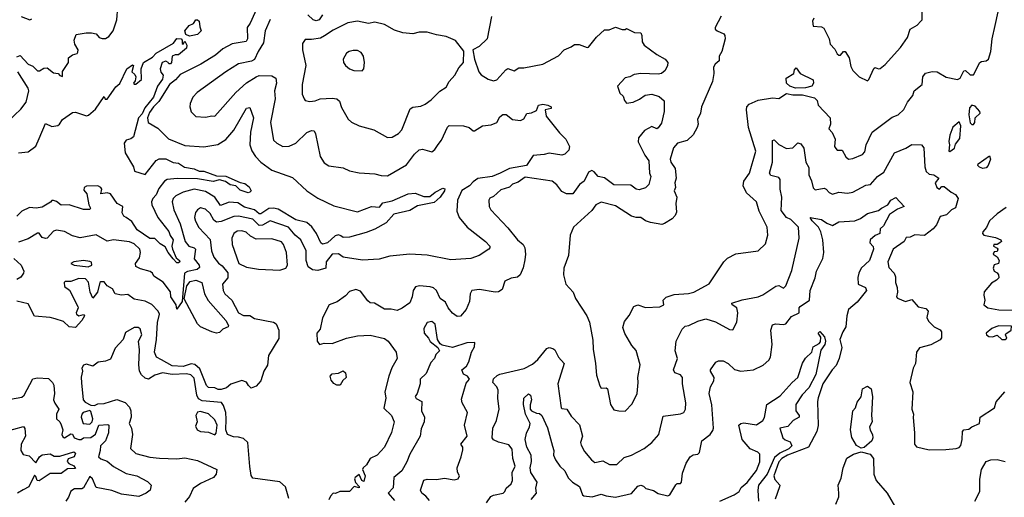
# Model space of a CAD drawing. Extents: x 1995161 to 2088924, y 769148 to 906007.
# Tile 85 of 256: x 2019712 to 2025930, y 814719 to 817735. Entities that reach past the tile are written whole.
import ezdxf

# ---------------------------------------------------------------- set-up
doc = ezdxf.new("R2010")
doc.units = 0

msp = doc.modelspace()

# ---------------------------------------------------------------- linework, layer by layer
at = {"layer": '0CON20XD'}
for points in [[(2021235, 817864.4), (2021167.3, 817712.7), (2021149.5, 817685), (2021150, 817615), (2021143.4, 817596.6), (2021055, 817582.7), (2020995, 817551.2), (2020948.1, 817511.9), (2020856.8, 817453.2), (2020725, 817388), (2020695.6, 817354.4), (2020657.8, 817325), (2020591.4, 817218.6), (2020556.8, 817185), (2020531.8, 817148.2), (2020519.1, 817115), (2020522.7, 817085), (2020585, 817050), (2020652.7, 816982.7), (2020755, 816941.4), (2020875, 816932.7), (2020964.1, 816945.9), (2021015, 816977.9), (2021065, 817037.8), (2021145, 817176.4), (2021165, 817181.4), (2021189.3, 817115), (2021169.3, 817025), (2021166.5, 816945), (2021177.9, 816907.9), (2021201.7, 816871.7), (2021234.8, 816834.8), (2021305.2, 816785.2), (2021435, 816738.2), (2021525, 816654.5), (2021595, 816608.2), (2021695, 816560), (2021845, 816521.5), (2021934.3, 816555.7), (2021985, 816552.2), (2022005, 816579.2), (2022065, 816591.4), (2022165, 816634.4), (2022209.5, 816639.5), (2022265, 816617.8), (2022301.9, 816618.1), (2022335.4, 816645), (2022385, 816671.1), (2022397.4, 816667.4), (2022395.3, 816655), (2022368.4, 816615), (2022329.1, 816580.9), (2022225, 816558.6), (2022175, 816531.2), (2022075, 816507.5), (2022027.2, 816452.8), (2021955, 816412.5), (2021899.5, 816390.5), (2021795, 816362.3), (2021755, 816359.3), (2021739.8, 816369.8), (2021725, 816376.8), (2021705, 816369.5), (2021655, 816326.2), (2021625, 816318.5), (2021613.2, 816325), (2021585.6, 816385.6), (2021557, 816427), (2021525.8, 816455), (2021455, 816470.5), (2021345, 816537.8), (2021315.6, 816545.6), (2021285, 816542.1), (2021235, 816508.7), (2021225, 816509.8), (2021195, 816533.5), (2021132.1, 816552.1), (2021089.3, 816579.3), (2021035, 816583.5), (2020981.3, 816561.3), (2020945, 816615.2), (2020885, 816650.9), (2020815, 816664), (2020744.3, 816645), (2020697.9, 816622.1), (2020680.8, 816605), (2020675.3, 816585), (2020684.8, 816535), (2020726.5, 816446.5), (2020756.8, 816335), (2020780.5, 816305), (2020814.8, 816294.8), (2020822.2, 816285), (2020814.2, 816225), (2020846.1, 816185), (2020848.7, 816171.3), (2020832.8, 816157.2), (2020771.2, 816145), (2020753.3, 816135), (2020738, 815955), (2020705, 815907.5), (2020700.4, 815935), (2020667.3, 815985), (2020665, 816016.2), (2020618.1, 816078.1), (2020558.8, 816115), (2020551.2, 816135), (2020536.2, 816145), (2020475, 816161.4), (2020446, 816176), (2020444.6, 816195), (2020469.4, 816230.6), (2020475.9, 816265.9), (2020470, 816285), (2020435, 816320.4), (2020405, 816332.7), (2020305, 816344.6), (2020265, 816336.8), (2020195, 816376.2), (2020095, 816358.5), (2020045, 816370.8), (2019995, 816396.7), (2019945, 816406), (2019925, 816400.7), (2019885, 816356.5), (2019875, 816352.9), (2019855, 816360), (2019844.3, 816375), (2019835, 816386.5), (2019825, 816387.3), (2019765, 816350.8), (2019705, 816329.2)], [(2019695, 817500.5), (2019715, 817508.9), (2019766.2, 817455), (2019795, 817440.6), (2019825, 817412), (2019837.3, 817412.7), (2019865, 817429.4), (2019885, 817430), (2019925, 817399.5), (2019954.3, 817394.3), (2019965, 817382), (2019983, 817377), (2019982.7, 817407.3), (2020020, 817465), (2020021.2, 817495), (2020045, 817512.9), (2020075, 817520.8), (2020080.3, 817529.7), (2020080.6, 817545), (2020060.4, 817580.4), (2020055.6, 817605), (2020069.4, 817640.6), (2020132.8, 817652.8), (2020165, 817652.9), (2020194.2, 817645), (2020215, 817623.1), (2020233.8, 817616.2), (2020255, 817616), (2020275, 817628.9), (2020303.4, 817665), (2020324.7, 817735), (2020332.1, 817815)], [(2023535, 815263.8), (2023580.5, 815309.5), (2023611.4, 815375), (2023618.6, 815445), (2023615.6, 815475), (2023630.9, 815555), (2023605.4, 815645.4), (2023578.3, 815678.3), (2023533, 815753), (2023521.7, 815791.7), (2023531.2, 815828.8), (2023561.9, 815868.1), (2023591.1, 815925), (2023615, 815934.1), (2023665, 815918.6), (2023755, 815921.2), (2023779.2, 815935), (2023776.2, 815965), (2023795, 815982.5), (2023845, 816000), (2023935, 816005.5), (2023968.8, 816015), (2024065, 816067.5), (2024158, 816205), (2024181.3, 816228.7), (2024235, 816256.9), (2024375, 816275.8), (2024421.1, 816318.9), (2024435.7, 816375), (2024433.3, 816425), (2024380.8, 816525), (2024364.4, 816584.4), (2024302.2, 816642.2), (2024280, 816685), (2024284, 816716), (2024320, 816765), (2024361.5, 816905), (2024315.4, 817055), (2024301.3, 817165), (2024304.3, 817185.8), (2024319.3, 817200.7), (2024375, 817227.5), (2024465, 817242.2), (2024505, 817237.1), (2024555, 817270), (2024595, 817260.8), (2024655, 817260.3), (2024732, 817242), (2024748, 817225), (2024754.4, 817195), (2024830.6, 817115), (2024832.9, 817075), (2024822.5, 817045), (2024843.2, 817023.2), (2024861.5, 816981.5), (2024858.5, 816935), (2024865, 816920.8), (2024875, 816912), (2024905, 816912), (2024929.2, 816869.2), (2024945, 816854.4), (2024972.4, 816857.6), (2025035, 816884.4), (2025049.4, 816900.6), (2025057.6, 816945), (2025095, 817024), (2025221.1, 817118.9), (2025260, 817135), (2025295, 817167.5), (2025319.2, 817215), (2025352.7, 817257.3), (2025360.8, 817285), (2025411.8, 817325), (2025414.6, 817375), (2025431.6, 817398.4), (2025475, 817408.5), (2025505, 817406.2), (2025562.3, 817372.3), (2025635, 817356.4), (2025651.9, 817365), (2025675, 817411.2), (2025685, 817413.3), (2025715, 817386.7), (2025735, 817386.7), (2025775, 817464), (2025785, 817471.2), (2025815.8, 817474.2), (2025830, 817485), (2025844.6, 817535), (2025853.4, 817615), (2025871.4, 817698.6), (2025890, 817785)], [(2025065, 817349.2), (2025075, 817358), (2025105, 817426.2), (2025115, 817433.3), (2025135, 817423.8), (2025145, 817426.7), (2025177, 817453), (2025275, 817558.8), (2025318.4, 817621.6), (2025335, 817676.2), (2025378.8, 817701.2), (2025403.3, 817725), (2025410, 817735), (2025410, 817785)], [(2019721.4, 817755), (2019775.5, 817734.5), (2019788.8, 817741.2)], [(2020785, 817631.5), (2020760.8, 817640.8), (2020754.8, 817665.2), (2020781.7, 817698.3), (2020809.2, 817710.8), (2020825, 817733.1), (2020835, 817734), (2020845.4, 817725), (2020848.9, 817688.9), (2020859.2, 817665), (2020835, 817640.8), (2020805, 817634.4), (2020785, 817631.5)], [(2021293, 817737), (2021263.1, 817665), (2021251, 817589), (2021217.5, 817535), (2021195.9, 817484.1), (2021177, 817473), (2021095, 817456.4), (2021015, 817406.8), (2020832.9, 817275), (2020805.7, 817245), (2020789.4, 817205), (2020787.1, 817185), (2020795, 817153.3), (2020824.4, 817124.4), (2020885, 817118.6), (2020925, 817128.6), (2020945, 817125.7), (2021077.3, 817275), (2021145, 817335.4), (2021205, 817374.4), (2021225, 817382.9), (2021305, 817381.2), (2021330.2, 817365), (2021334.2, 817334.2), (2021321.5, 817285), (2021325.3, 817235), (2021296.2, 817086.2), (2021315.7, 816975), (2021336.1, 816956.1), (2021374.6, 816934.6), (2021414.6, 816935.4), (2021455, 816955.6), (2021525, 817022.7), (2021555, 817035.5), (2021572.5, 817032.5), (2021581.2, 817015), (2021610.2, 816870.2), (2021635, 816830.8), (2021665, 816812.9), (2021755, 816800), (2021795, 816781.4), (2021855, 816767.8), (2021955, 816762.7), (2021995, 816750.4), (2022035, 816748.2), (2022155, 816818.1), (2022205, 816885.5), (2022235, 816913.1), (2022255, 816917.1), (2022315, 816900.8), (2022334.2, 816915), (2022355, 816947.8), (2022375.2, 816974.8), (2022413, 817057), (2022425, 817066.9), (2022515, 817065.6), (2022551.1, 817055), (2022575, 817032.2), (2022585, 817033.1), (2022635, 817064.4), (2022689.1, 817070.9), (2022724.2, 817085.8), (2022745, 817121.2), (2022763.5, 817136.5), (2022785, 817137.1), (2022824.6, 817104.6), (2022875, 817098.1), (2022895, 817109.2), (2022915, 817142), (2022943.3, 817146.7), (2022975, 817162.5), (2022987.5, 817195), (2023015, 817202), (2023047.5, 817195), (2023067.5, 817185), (2023067.5, 817175), (2023030, 817165), (2023035.8, 817125), (2023120.2, 817020.2), (2023161.2, 816981.2), (2023184.5, 816935), (2023179.5, 816910.5), (2023155, 816885.8), (2023135, 816880.5), (2023055, 816891.2), (2023025, 816883.1), (2022955, 816878.1), (2022912, 816815), (2022804.9, 816795.1), (2022747.3, 816765), (2022695.5, 816744.5), (2022605, 816732.3), (2022575, 816710.7), (2022553.2, 816685), (2022504.3, 816655.7), (2022476, 816595), (2022471.8, 816525), (2022486.7, 816485), (2022538.1, 816425), (2022653.1, 816335), (2022680, 816305), (2022682, 816295), (2022673.8, 816285), (2022614.3, 816245.7), (2022562.1, 816227.9), (2022435, 816217.8), (2022285, 816247.3), (2022175, 816254.5), (2022048.7, 816241.3), (2021983.2, 816223.2), (2021876.4, 816216.4), (2021755, 816236.1), (2021725, 816256), (2021685, 816255.2)], [(2022035, 816992), (2022065, 816992.9), (2022105, 817015.7), (2022125, 817039.2), (2022177.9, 817172.1), (2022195, 817182.5), (2022245, 817190), (2022272.5, 817202.5), (2022310.2, 817229.8), (2022366.3, 817283.7), (2022405, 817308.6), (2022425.2, 817344.8), (2022460.6, 817385), (2022485, 817432), (2022514, 817465), (2022517.3, 817537.3), (2022465, 817602.9), (2022405, 817629.4), (2022345, 817638.8), (2022285, 817656.5), (2022235.6, 817655.6), (2022195, 817645.3), (2022131.4, 817651.4), (2022078.6, 817668.6), (2022015, 817704), (2021955, 817718.6), (2021915, 817710.8), (2021845, 817726.2), (2021785, 817714.2), (2021692, 817668), (2021637.9, 817632.1), (2021611.7, 817618.3), (2021555, 817609.4), (2021515, 817610), (2021498.8, 817585), (2021498, 817545), (2021519.1, 817445), (2021496.2, 817325), (2021495.8, 817265), (2021508, 817235), (2021515.8, 817225.8), (2021545, 817217.5), (2021578.3, 817221.7), (2021610, 817235), (2021685, 817240.4), (2021715, 817234.4), (2021731.1, 817221.1), (2021745, 817180), (2021787.4, 817107.4), (2021807.9, 817087.9), (2021855.6, 817065.6), (2021949.1, 817039.1), (2022035, 816992)], [(2021625, 817765.3), (2021602.4, 817735), (2021585, 817727.6), (2021564.8, 817735), (2021531.8, 817765)], [(2022690.8, 817755), (2022665, 817613.3), (2022614.1, 817565.9), (2022573.3, 817545), (2022583.8, 817485), (2022612, 817405), (2022626.6, 817386.6), (2022669.8, 817359.8), (2022705, 817349.1), (2022725, 817354.5), (2022781.1, 817418.9), (2022795, 817427.1), (2022835, 817412.7), (2022865, 817431.2), (2022895, 817430.6), (2023015, 817454.3), (2023115, 817506.9), (2023150.8, 817545), (2023195, 817562.8), (2023215, 817578.5), (2023245, 817578.9), (2023295, 817558.6), (2023305, 817561.9), (2023355.4, 817625), (2023405, 817670), (2023435, 817670.8), (2023475, 817687.5), (2023517, 817673), (2023536.4, 817673.6), (2023545, 817680), (2023595, 817653.8), (2023635, 817651.2), (2023641.4, 817635), (2023643.1, 817595), (2023654.7, 817574.7), (2023735, 817514.5), (2023788, 817485), (2023804, 817465), (2023802.5, 817445), (2023787.5, 817415), (2023765, 817395.8), (2023745, 817390), (2023635, 817395.4), (2023592.1, 817387.9), (2023565, 817374), (2023535, 817368.1), (2023487.5, 817315), (2023501.2, 817271.2), (2023522.3, 817252.3), (2023530.6, 817225), (2023545, 817208.6), (2023586, 817214), (2023627, 817233), (2023661.2, 817258.8), (2023705, 817265.6), (2023750.6, 817250.6), (2023782.3, 817222.3), (2023781.9, 817155), (2023765, 817080.8), (2023745, 817051.2), (2023735, 817046.2), (2023705, 817060), (2023656.7, 817035), (2023620.8, 816989.2), (2023616.7, 816963.3), (2023659.1, 816879.1), (2023684.3, 816844.3), (2023689.4, 816765), (2023697.1, 816745), (2023684.2, 816695), (2023665, 816674), (2023625, 816660.6), (2023605, 816665.7), (2023570.5, 816690.5), (2023465, 816691.7), (2023405, 816735.5), (2023364.7, 816744.7), (2023340.9, 816775), (2023325, 816782), (2023305, 816773.1), (2023277.5, 816715), (2023246.4, 816693.6), (2023205, 816635.6), (2023165, 816634.4), (2023135, 816649.6), (2023105, 816692.7), (2023075, 816714.6), (2022905, 816740.6), (2022860.3, 816709.7), (2022825, 816695.8), (2022805, 816678.2), (2022750.2, 816659.8), (2022705, 816619.2), (2022682.1, 816607.9), (2022674, 816595), (2022676, 816555), (2022687.5, 816535), (2022795, 816420), (2022854.8, 816344.8), (2022890.5, 816315), (2022901.3, 816295), (2022905.9, 816255), (2022902.1, 816217.9), (2022890.9, 816169.1), (2022871.9, 816125), (2022855, 816108.2), (2022815, 816103), (2022776, 816085), (2022759.4, 816030.6), (2022735, 816016.7), (2022715, 816013.6), (2022615, 816031.1), (2022566.9, 816025), (2022556.4, 816005), (2022552.8, 815955), (2022532.3, 815905), (2022495, 815863.5), (2022475, 815861.1), (2022445, 815881.5), (2022417.4, 815915), (2022401.4, 815951.4), (2022367.3, 815975), (2022345, 816025.4), (2022325, 816041.3), (2022305, 816047.3), (2022236.2, 816053.8), (2022212, 816048), (2022195.9, 816025), (2022191.3, 815985), (2022175, 815947.1), (2022127.2, 815912.8), (2022095, 815899.3), (2022057.2, 815907.2), (2022015, 815906.4), (2021952, 815945), (2021925, 815947.9), (2021910.4, 815960.4)], [(2024141.9, 817758.1), (2024104, 817685), (2024104, 817675), (2024116.7, 817665), (2024158, 817645), (2024165.7, 817635), (2024166.7, 817615), (2024145.2, 817535), (2024129.1, 817505), (2024128.5, 817475), (2024104.8, 817455), (2024093.2, 817435), (2024095.6, 817395), (2024087, 817345), (2024018.5, 817185), (2024011.1, 817145), (2023992.8, 817105), (2023995.8, 817075), (2023990.8, 817055), (2023965, 817007.5), (2023926.8, 816973.2), (2023866.9, 816955), (2023839.8, 816925), (2023820.7, 816855), (2023824.2, 816835), (2023852, 816795), (2023857.8, 816735), (2023848.6, 816705), (2023854, 816675), (2023844.5, 816655), (2023862.2, 816615), (2023854.8, 816575.3), (2023860.1, 816519.9), (2023851.1, 816498.9), (2023831.5, 816478.5), (2023785, 816448.1), (2023767.2, 816442.8), (2023695, 816454.6), (2023665, 816465.3), (2023635, 816485.9), (2023604.7, 816485.3), (2023575, 816494.8), (2023475, 816559.5), (2023385, 816583.1), (2023351.4, 816565), (2023325, 816529.4), (2023210, 816425), (2023189.2, 816375), (2023178.1, 816245), (2023149.2, 816165), (2023146.2, 816125), (2023160, 816065), (2023207.5, 816015), (2023222, 815975), (2023294.6, 815864.6), (2023310, 815825), (2023332.2, 815712.2), (2023332.5, 815655), (2023349.2, 815565), (2023355, 815490), (2023375, 815422.5), (2023385, 815407.5), (2023415, 815411.2), (2023425, 815403.3), (2023443.8, 815305), (2023465, 815272.5), (2023495, 815264.3), (2023535, 815263.8)], [(2024726.7, 817745), (2024717.5, 817725), (2024722.5, 817695), (2024775, 817689.4), (2024790.7, 817680.7), (2024822.9, 817615), (2024829.5, 817579.5), (2024858.8, 817548.8), (2024875, 817518.8), (2024885, 817510), (2024895, 817511.2), (2024915, 817533.3), (2024925, 817533.3), (2024950.6, 817495), (2024960.3, 817440.3), (2024973.8, 817415), (2025013.3, 817375), (2025065, 817349.2)], [(2019705, 816893.3), (2019765, 816900.9), (2019814.5, 816935.5), (2019835.6, 816985), (2019875, 817080), (2019915, 817060), (2019952.2, 817067.8), (2019964.7, 817075.3), (2019982.1, 817105), (2020045, 817149.2), (2020065, 817150.5), (2020135, 817128), (2020147.3, 817132.7), (2020190.9, 817169.1), (2020245, 817250), (2020252.5, 817232.5), (2020265, 817233.8), (2020319.1, 817310.9), (2020345, 817331.9), (2020388.8, 817425), (2020425, 817450), (2020431.2, 817445), (2020421.1, 817405), (2020439.8, 817389.8), (2020446.5, 817373.5), (2020441.9, 817348.1), (2020430, 817335), (2020435, 817327.5), (2020445, 817327.5), (2020481.7, 817358.3), (2020480, 817425), (2020495, 817464.3), (2020550.8, 817499.2), (2020575, 817523.1), (2020683.3, 817586.7), (2020704.1, 817615.9), (2020731.2, 817615), (2020737.5, 817605), (2020737.5, 817585), (2020745, 817580), (2020755, 817600), (2020768, 817575), (2020765.8, 817554.2), (2020715, 817513.3), (2020695, 817514), (2020676, 817505), (2020671.2, 817465), (2020665, 817456.7), (2020655, 817456.7), (2020650.8, 817465), (2020635, 817473.1), (2020612.1, 817465), (2020600, 817425), (2020604.6, 817404.6), (2020618.1, 817385), (2020615, 817360), (2020581.5, 817315), (2020557, 817245), (2020502.2, 817177.8), (2020485, 817140.3), (2020463.1, 817115), (2020430.7, 816995), (2020415, 816982.2), (2020385, 816973.8), (2020371.1, 816955), (2020377.8, 816895), (2020430, 816805), (2020438, 816778), (2020505, 816757.1), (2020575, 816846.9), (2020593.8, 816856.2), (2020635, 816855.9), (2020682.4, 816832.4), (2020715, 816829.1), (2020753.1, 816803.1), (2020814, 816794), (2020845, 816779.6), (2020875, 816779.6), (2020955, 816748.9), (2021015, 816747.1), (2021105, 816707.9), (2021135, 816701.1), (2021160.7, 816679.3)], [(2021875, 817411.2), (2021886, 817425), (2021888.9, 817465), (2021882.9, 817505), (2021868.2, 817528.2), (2021845, 817540), (2021818.8, 817541.2), (2021792.5, 817535), (2021775, 817523.8), (2021755.8, 817485), (2021757.5, 817465), (2021770, 817445), (2021795, 817424.2), (2021822.5, 817415), (2021875, 817411.2)], [(2019640, 817095), (2019720.5, 817169.5), (2019753.3, 817215), (2019770, 817285), (2019765, 817302), (2019701.1, 817405)], [(2024612.1, 817302.1), (2024574.4, 817314.4), (2024555, 817333.8), (2024551.9, 817365), (2024600, 817395), (2024605, 817417.5), (2024615, 817430), (2024640, 817395), (2024722.9, 817355), (2024724.5, 817335), (2024714.7, 817315.3), (2024675, 817304.6), (2024612.1, 817302.1)], [(2025735, 817072.5), (2025743.1, 817085), (2025745.7, 817114.3), (2025777.5, 817145), (2025775, 817155.6), (2025745, 817189.2), (2025725, 817195.8), (2025710.7, 817179.3), (2025705.7, 817135), (2025714.6, 817084.6), (2025725, 817072.5), (2025735, 817072.5)], [(2025585, 816903.3), (2025615.8, 816924.2), (2025620.7, 816949.3), (2025649.4, 816985), (2025655.4, 817065.4), (2025645, 817090), (2025605, 817056.2), (2025585.8, 817005), (2025578.6, 816965), (2025584, 816945), (2025580, 816905), (2025585, 816903.3)], [(2022660.4, 814685), (2022686.7, 814723.3), (2022705, 814733.2), (2022765, 814745.8), (2022776, 814755), (2022785, 814776.2), (2022815, 814803.8), (2022824.4, 814825), (2022822.7, 814875), (2022840.9, 814915), (2022825.5, 814965), (2022822.5, 815022.5), (2022800.5, 815050.5), (2022735, 815067.5), (2022705, 815081.2), (2022696.2, 815095), (2022699, 815155), (2022722.7, 815205), (2022739.6, 815275), (2022731.2, 815345), (2022734.3, 815395), (2022725.7, 815415.7), (2022700.9, 815445), (2022705, 815468), (2022728.3, 815488.3), (2022745, 815496.9), (2022898.1, 815531.9), (2022950.2, 815559.7), (2022985, 815588.6), (2023040.5, 815659.5), (2023055, 815664.1), (2023078.2, 815658.2), (2023090.5, 815650.5), (2023114.1, 815605), (2023149.6, 815565), (2023111.1, 815435), (2023132.2, 815285), (2023135, 815280), (2023166.3, 815276.3), (2023195, 815231.4), (2023247.6, 815177.6), (2023265.5, 815105), (2023254.4, 815065), (2023257.8, 815047.8), (2023277.8, 815007.8), (2023324, 814955), (2023345, 814940), (2023395, 814949.4), (2023436.4, 814926.4), (2023482.7, 814927.3), (2023528.9, 814971.1), (2023575, 814985.4), (2023655, 815027.8), (2023704.5, 815065.5), (2023747.9, 815115), (2023775, 815231.8), (2023884, 815246), (2023905.5, 815255), (2023916.6, 815275), (2023919.6, 815315), (2023897.5, 815435), (2023898.5, 815475), (2023885, 815492.5), (2023849.4, 815505), (2023841.5, 815525), (2023865.4, 815595), (2023851.8, 815645), (2023857, 815705), (2023895, 815781.8), (2023915, 815800), (2023936.8, 815803.2), (2023995, 815830.6), (2024045, 815845.5), (2024106.2, 815826.2), (2024195, 815779.4), (2024215, 815776), (2024240.5, 815825), (2024247, 815885), (2024241.6, 815915), (2024211.2, 815935), (2024210, 815945), (2024275, 815967.1), (2024375.4, 815984.6), (2024405, 815998), (2024487.5, 816052.5), (2024505, 816055.8), (2024535, 816040), (2024549.2, 816055), (2024587.7, 816152.3), (2024635.3, 816355), (2024629.6, 816425), (2024582.3, 816472.3), (2024555, 816486.8), (2024521.1, 816531.1), (2024524.1, 816615), (2024514.2, 816665), (2024515, 816725.6), (2024505, 816738.7), (2024455, 816751.5), (2024446.5, 816765), (2024467, 816835), (2024465, 816971.4), (2024475.9, 816975.9), (2024506.6, 816946.6), (2024555, 816920.7), (2024595, 816926.2), (2024625, 816958), (2024645, 816952), (2024662.9, 816922.9), (2024675.4, 816835), (2024695, 816802.5), (2024695.7, 816755), (2024712.5, 816717.5), (2024723, 816673), (2024735, 816661.4), (2024791.7, 816671.7), (2024805.3, 816665.3), (2024823.6, 816643.6), (2024845, 816633.8), (2024885, 816646.4), (2024940.2, 816640.2), (2024973.8, 816646.2), (2025055, 816690.5), (2025085, 816694.4), (2025129.5, 816745), (2025168.6, 816771.4), (2025236.7, 816893.3), (2025306.9, 816923.1), (2025345, 816947.5), (2025405.8, 816945.8), (2025422.5, 816925), (2025427.2, 816805), (2025436.7, 816776.7), (2025455, 816759.5), (2025485, 816754.4), (2025516.7, 816735), (2025492.5, 816705), (2025503.5, 816675), (2025520, 816665), (2025535, 816682.5), (2025550.7, 816680.7), (2025593.3, 816645), (2025620.8, 816630.8), (2025639.2, 816605), (2025622.1, 816547.9), (2025595.3, 816534.7), (2025565, 816503.8), (2025525, 816493.1), (2025501.2, 816438.8), (2025479.6, 816415), (2025425, 816373.3), (2025365, 816375.7), (2025335, 816361.2), (2025309.3, 816360.7), (2025298, 816335), (2025228.2, 816285), (2025193.8, 816205), (2025200.9, 816170.9), (2025233.6, 816133.6), (2025242.1, 816112.1), (2025242.7, 816075), (2025253.5, 816045), (2025255.8, 816014.2), (2025250, 815985), (2025255.9, 815975.9), (2025305, 815955.6), (2025345, 815969.2), (2025385, 815921.4), (2025435, 815911.2), (2025448.8, 815895), (2025440, 815855), (2025451.2, 815831.2), (2025486, 815796), (2025525, 815777.5), (2025532.9, 815765), (2025533.8, 815726.2), (2025525.6, 815714.4), (2025465, 815681.9), (2025395, 815662.7), (2025374.7, 815635), (2025369.7, 815565), (2025354.5, 815535), (2025334, 815445), (2025351.2, 815385), (2025345.4, 815275), (2025355.4, 815245), (2025353.4, 815223.4), (2025363.3, 815126.7), (2025362.3, 815055), (2025375, 815037.2), (2025455, 815019.6), (2025560.4, 815020.4), (2025625, 815027.8), (2025645, 815033.8), (2025655, 815045.5), (2025663.7, 815085), (2025665.4, 815134.6), (2025675, 815145.6), (2025705, 815150), (2025724, 815165), (2025774, 815185), (2025776.9, 815225), (2025867.9, 815285), (2025878.2, 815321.7), (2025932.5, 815385)], [(2025795, 816795.6), (2025772.8, 816802.8), (2025762.5, 816815), (2025764.4, 816825), (2025835.9, 816875.9), (2025843.3, 816855), (2025827.5, 816815), (2025815, 816800.6), (2025795, 816795.6)], [(2021160.7, 816679.3), (2021173.1, 816655), (2021166.2, 816645), (2021155, 816642.5), (2021105, 816658.8), (2021076.2, 816685), (2021042.2, 816692.2), (2021012.7, 816712.7), (2020975, 816724.5), (2020935, 816714.2), (2020835, 816731), (2020707.2, 816732.8), (2020643.8, 816726.2), (2020627.5, 816715), (2020591.5, 816668.5), (2020575, 816629.4), (2020552.3, 816605), (2020544.6, 816585), (2020546.4, 816565), (2020584.4, 816485), (2020655, 816398), (2020663.2, 816373.2), (2020682.5, 816345), (2020674, 816305), (2020676.6, 816285), (2020700.8, 816230.8), (2020720.6, 816215), (2020723.3, 816205), (2020715, 816199.2), (2020705, 816200), (2020682.1, 816225), (2020649.7, 816265), (2020630.6, 816300.6), (2020599.5, 816319.5), (2020565, 816353.3), (2020535, 816352.7), (2020455, 816407.2), (2020420.8, 816460.8), (2020385, 816485.3), (2020369.2, 816495), (2020359.1, 816515), (2020363.3, 816555), (2020327.1, 816575), (2020286, 816635), (2020265, 816641.3), (2020224.4, 816634.4), (2020231.5, 816665), (2020225, 816675.4), (2020205.7, 816685.7), (2020135, 816683.8), (2020119.5, 816675), (2020118.2, 816658.2), (2020137.3, 816635), (2020149.5, 816565), (2020158.8, 816545), (2020155, 816537.5), (2020115, 816536.7), (2020025, 816565.6), (2019974.6, 816564.6), (2019945, 816586.2), (2019925, 816592.5), (2019915, 816592.5), (2019907.6, 816582.4), (2019855, 816551.3), (2019815.8, 816544.2), (2019775, 816548.5), (2019724.8, 816525.2), (2019695, 816494)], [(2023076.9, 815043.1), (2023084.7, 815015), (2023082.7, 814985), (2023095.3, 814955), (2023123.5, 814915), (2023155, 814885.6), (2023175, 814843.1), (2023202.5, 814815), (2023246.8, 814786.8), (2023266.3, 814735), (2023275, 814728.1), (2023327.7, 814722.3), (2023385, 814740), (2023415, 814729.1), (2023475, 814720), (2023575, 814742.2), (2023615, 814790), (2023635, 814796), (2023650.5, 814790.5), (2023666.2, 814775), (2023715, 814761.6), (2023745, 814744.2), (2023805, 814728.9), (2023817.1, 814735), (2023855, 814798.8), (2023865, 814806.7), (2023885, 814806.7), (2023891.2, 814815), (2023898, 814872), (2023920, 814935), (2023945.7, 814974.3), (2023965, 814987.3), (2023995, 814992), (2024005, 815001.1), (2024020.6, 815075), (2024073.2, 815116.8), (2024089.6, 815140.4), (2024093.6, 815155), (2024083.6, 815303.6), (2024065.4, 815375), (2024074.3, 815415.7), (2024096.3, 815455), (2024097.4, 815475), (2024074.7, 815515), (2024074.6, 815525), (2024108.2, 815571.8), (2024125, 815581.1), (2024155, 815580.5), (2024185, 815564.5), (2024225, 815525.8), (2024266.3, 815516.3), (2024345, 815524), (2024406.2, 815553.8), (2024442, 815585), (2024454, 815605), (2024464.2, 815685), (2024455.6, 815775), (2024465, 815808.8), (2024484.4, 815815.6), (2024535, 815809.5), (2024550.8, 815815), (2024585, 815861.9), (2024633.3, 815885), (2024633.8, 815915), (2024641.2, 815925), (2024700, 815965), (2024704.3, 816025), (2024735.5, 816104.5), (2024743.9, 816146.1), (2024783.9, 816226.1), (2024790, 816265), (2024783.6, 816345), (2024772.2, 816395), (2024756.9, 816425), (2024716.1, 816463.9), (2024703.9, 816486.1), (2024775, 816474.4), (2024809.7, 816449.7), (2024845, 816435.5), (2024885, 816459.2), (2024985, 816464.6), (2025020.6, 816479.4), (2025065, 816510.5), (2025135, 816529.5), (2025154.3, 816545.8), (2025194.2, 816565), (2025214.2, 816595.8), (2025245, 816613.1), (2025296.8, 816555), (2025255, 816539), (2025204.1, 816505.9), (2025167.6, 816432.4), (2025146.4, 816415), (2025143.1, 816385), (2025115, 816372.5), (2025082.3, 816345), (2025081.1, 816325), (2025102.1, 816302.1), (2025103.1, 816285), (2025078.5, 816215), (2025026.8, 816165), (2025010.5, 816135), (2025003.9, 816106.1), (2025006.6, 816065), (2025052.9, 816045), (2025060, 816025), (2024999.6, 815950.4), (2024946, 815905), (2024936, 815865), (2024930, 815795), (2024910, 815765), (2024890.3, 815715), (2024904.7, 815665), (2024887.9, 815595), (2024868.1, 815551.9), (2024841.8, 815525), (2024783.3, 815435), (2024755, 815348), (2024750.5, 815325), (2024753.6, 815173.6), (2024746.7, 815135), (2024693.9, 815035), (2024559.8, 814985), (2024524.2, 814965), (2024505, 814942.2), (2024474.6, 814854.6), (2024481.2, 814831.2), (2024511.9, 814795), (2024510, 814785), (2024482.6, 814707.4)], [(2021685, 816255.2), (2021647.7, 816205), (2021644.6, 816165), (2021595, 816151), (2021560.8, 816155), (2021534.7, 816175), (2021522, 816215), (2021520.4, 816275), (2021487.4, 816345), (2021450.8, 816375), (2021410.4, 816425), (2021295, 816465.3), (2021245, 816437.4), (2021225, 816434.8), (2021185, 816475.2), (2021095, 816494), (2021065, 816491.7), (2020985, 816460.9), (2020955, 816457.5), (2020938.6, 816468.6), (2020915, 816510.4), (2020885, 816539.1), (2020855, 816547.7), (2020834.6, 816535.4), (2020822.7, 816517.3), (2020816, 816485), (2020822.7, 816462.7), (2020842.9, 816422.9), (2020915, 816347.1), (2020923.4, 816275), (2020938.2, 816235), (2020967.1, 816197.1), (2020990.4, 816180.4), (2021027.6, 816137.6), (2021027.1, 816105), (2020992.7, 816065), (2020996.2, 816025), (2021006.7, 816005), (2021052.7, 815965), (2021094.3, 815884.3), (2021125, 815866.4), (2021165, 815867.1), (2021195, 815847.5), (2021315.6, 815825.6), (2021331.2, 815815), (2021348.9, 815775), (2021348.8, 815721.2), (2021284, 815615), (2021276.8, 815553.2), (2021254, 815515), (2021235.6, 815454.4), (2021205, 815422), (2021175, 815408.8), (2021156.2, 815425), (2021145, 815446.2), (2021115, 815456), (2021045, 815434), (2021019.2, 815410.8), (2020985, 815400), (2020965, 815400), (2020945, 815410), (2020905, 815411.9), (2020892.5, 815425), (2020850.5, 815530.5), (2020817.7, 815557.7), (2020795, 815561.6), (2020745, 815545.5), (2020675, 815550), (2020607.7, 815587.7), (2020575.6, 815605), (2020563.3, 815635), (2020577.2, 815715), (2020582.7, 815822.7), (2020595.2, 815875), (2020586.7, 815895), (2020545.9, 815935.9), (2020505, 815957.9), (2020435, 815971), (2020395, 816000.3), (2020355, 815995.3), (2020314.7, 816004.7), (2020298.9, 816035), (2020265.5, 816055.5), (2020245, 816080), (2020225, 816080.8), (2020218, 816075), (2020204.4, 816015), (2020175, 815976.7), (2020158.2, 816015), (2020147.6, 816077.6), (2020128.4, 816098.4), (2020085, 816101.2), (2020035, 816081.2), (2019998.5, 816081.5), (2019992.5, 816075), (2019995, 816050), (2020026.9, 816026.9), (2020079.6, 815925), (2020082.1, 815915), (2020069, 815885), (2020072, 815875), (2020085, 815865.9), (2020115, 815874.2), (2020121.9, 815865), (2020104.4, 815835), (2020065, 815790.8), (2020025, 815795.4), (2019988.5, 815828.5), (2019936.3, 815846.3), (2019905, 815854.7), (2019805, 815863.3), (2019765, 815941.5), (2019695, 815958.4)], [(2025941.8, 816548.2), (2025885, 816509.4), (2025837.1, 816465), (2025816.5, 816423.5), (2025794.2, 816395), (2025792, 816385), (2025800, 816375), (2025875, 816359.5), (2025908.8, 816345), (2025911.2, 816335), (2025901.2, 816325), (2025885, 816316), (2025864.4, 816315.6), (2025861.2, 816305), (2025885, 816293.3), (2025888.6, 816285), (2025885, 816271.2), (2025865, 816268.8), (2025858.8, 816255), (2025885, 816238), (2025897.1, 816215), (2025893.6, 816196.4), (2025865, 816186.2), (2025858.8, 816165), (2025865, 816146.7), (2025885, 816136.2), (2025893.4, 816123.4), (2025895.6, 816104.4), (2025880.2, 816089.8), (2025849.1, 816070.9), (2025802.8, 816017.2), (2025800, 815995), (2025806.7, 815963.3), (2025800, 815935), (2025826.2, 815915), (2025895, 815902.7), (2026005, 815901.5)], [(2021355, 816154.2), (2021393.5, 816165), (2021404.1, 816185), (2021397.3, 816265), (2021378.2, 816315), (2021365, 816332.7), (2021305, 816351.1), (2021205, 816349.4), (2021169, 816369), (2021142.7, 816392.7), (2021115, 816401.8), (2021085, 816400), (2021065.4, 816385), (2021051.6, 816355), (2021053.6, 816315), (2021095.2, 816195.2), (2021145, 816173.3), (2021220.1, 816159.9), (2021355, 816154.2)], [(2019675, 816227.5), (2019722.2, 816185), (2019737.8, 816147.8), (2019736.8, 816135), (2019720.1, 816109.9), (2019695, 816094.8)], [(2020145, 816173.8), (2020167.8, 816185), (2020165, 816204), (2020155, 816207.1), (2020114.2, 816214.2), (2020055, 816205.4), (2020036.2, 816195), (2020055.7, 816185.7), (2020145, 816173.8)], [(2020955, 815756.1), (2020925, 815764.8), (2020854.6, 815794.6), (2020835, 815815.3), (2020751.7, 815971.7), (2020768, 816055), (2020788.7, 816081.3), (2020825, 816090.6), (2020861.5, 816075), (2020880, 816005), (2020902.3, 815962.3), (2021013.1, 815835), (2021030, 815805), (2021029.2, 815795), (2020995, 815780.5), (2020975, 815760.8), (2020955, 815756.1)], [(2021910.4, 815960.4), (2021865, 816021.1), (2021835, 816031.1), (2021795, 816019.6), (2021768.9, 815991.1), (2021717.2, 815952.8), (2021667.5, 815935), (2021625, 815852.5), (2021609.4, 815780.6), (2021588.8, 815755), (2021590.6, 815705), (2021605, 815683.3), (2021635, 815692.5), (2021685, 815691.1), (2021775.4, 815724.6), (2021845, 815738.2), (2021925, 815742.9), (2022015, 815721.8), (2022040, 815705), (2022090, 815635), (2022095.7, 815595), (2022063.1, 815536.9), (2022042.8, 815485), (2022017.5, 815385), (2022024.6, 815345), (2022012.7, 815282.8), (2022059.4, 815235), (2022076.7, 815195), (2022060.9, 815129.1), (2022015, 815035.8), (2021969.2, 814985), (2021925, 814964.2), (2021901.4, 814925), (2021881.2, 814905), (2021876.2, 814895), (2021893.3, 814855), (2021885, 814820), (2021872.5, 814825), (2021855, 814862.5), (2021830, 814845), (2021826.7, 814835), (2021833.6, 814813.6), (2021857, 814787), (2021855, 814780), (2021825, 814787.5), (2021795, 814756.7), (2021734.1, 814755.9), (2021706.4, 814743.6), (2021692.5, 814745), (2021673.9, 814726.1), (2021665, 814703.3)], [(2021412.3, 814712.3), (2021390, 814785), (2021355, 814817.5), (2021185, 814840), (2021175, 814857.5), (2021165, 814913.3), (2021151.9, 815065), (2021125, 815089.6), (2021095, 815099.7), (2021061.8, 815101.8), (2021025, 815116.3), (2021013.5, 815145), (2021017, 815213), (2021014.7, 815255), (2020999.3, 815299.3), (2020986.8, 815316.8), (2020865, 815327.4), (2020841.2, 815341.2), (2020831.1, 815365), (2020815, 815471.2), (2020792.7, 815492.7), (2020765, 815499.2), (2020674.2, 815494.2), (2020614.3, 815505.8), (2020565, 815490.3), (2020525, 815466), (2020505, 815472.2), (2020481.5, 815491.5), (2020468.9, 815515), (2020464.2, 815555.8), (2020469.8, 815649.8), (2020463.3, 815705), (2020483.5, 815745), (2020472.7, 815782.7), (2020461.2, 815791.2), (2020435, 815790.8), (2020380.7, 815759.3), (2020365.8, 815715), (2020315, 815660), (2020285, 815592.3), (2020255, 815577.8), (2020208.5, 815571.5), (2020175, 815548), (2020135, 815560), (2020116.1, 815553.9), (2020104, 815535), (2020109.2, 815515), (2020101.3, 815478.7), (2020102.9, 815442.9), (2020112.7, 815335), (2020125, 815320), (2020160.9, 815300.9), (2020185, 815298), (2020205, 815308.8), (2020245, 815311.8), (2020325, 815337.1), (2020377.6, 815317.6), (2020405, 815289.2), (2020414.4, 815265), (2020417.1, 815225), (2020404.6, 815185), (2020419.1, 815155), (2020424.5, 815115), (2020412.1, 815027.9), (2020445.8, 814995), (2020533.2, 814973.2), (2020595, 814967.3), (2020705, 814961.1), (2020755, 814967.8), (2020835, 814951.2), (2020956.9, 814895), (2020952.5, 814865), (2020936.1, 814843.9), (2020853.9, 814806.2), (2020806.9, 814775), (2020784.4, 814725), (2020755, 814687.5)], [(2022299.6, 814699.6), (2022277.1, 814727.1), (2022252.5, 814745), (2022243.6, 814763.6), (2022263.6, 814826.4), (2022285, 814834.4), (2022345, 814830.7), (2022395, 814839.5), (2022455, 814830.5), (2022481.2, 814835), (2022490, 814855), (2022477.8, 814877.8), (2022473.8, 814905), (2022500.4, 814975), (2022510.1, 815019.9), (2022509.6, 815035), (2022497.1, 815055), (2022536.9, 815105), (2022520.6, 815175), (2022540, 815255), (2022507.1, 815315), (2022502.1, 815337.9), (2022531.1, 815438.9), (2022552.5, 815465), (2022540, 815485), (2022515, 815497.5), (2022503.8, 815525), (2022533.1, 815546.9), (2022547.5, 815575), (2022566, 815635), (2022585, 815670), (2022586, 815696), (2022535, 815694.4), (2022445, 815664.2), (2022380.5, 815680.5), (2022368.3, 815688.3), (2022350.8, 815715), (2022335, 815812), (2022315, 815830), (2022285, 815822), (2022264.5, 815785), (2022265.4, 815755), (2022294.6, 815725), (2022305, 815703.3), (2022353.3, 815665), (2022362.5, 815645), (2022339.3, 815620.7), (2022332, 815595), (2022308.9, 815571.1), (2022279.5, 815500.5), (2022241.2, 815465), (2022240.9, 815435), (2022222.9, 815375), (2022210.4, 815355), (2022215, 815343.6), (2022250.8, 815325), (2022250.6, 815265), (2022267.9, 815225), (2022265.9, 815195), (2022247.7, 815152.3), (2022241.2, 815105), (2022175, 814991.4), (2022157.7, 814942.2), (2022124.5, 814885.5), (2022075.8, 814845), (2022070.6, 814779.4), (2022038.8, 814745), (2022080, 814700)], [(2025935, 815714.6), (2025946.7, 815725), (2025936.7, 815745), (2025939.3, 815750.7), (2025972.5, 815775), (2025975, 815800), (2025895, 815801.2), (2025876.4, 815796.4), (2025850, 815785), (2025816.2, 815755), (2025816.7, 815745), (2025832.5, 815735), (2025855, 815732), (2025885, 815743.8), (2025915, 815715.8), (2025935, 815714.6)], [(2024132.5, 814695), (2024224.3, 814735), (2024255, 814755.6), (2024269.1, 814780.9), (2024305, 814813.3), (2024365, 814888.7), (2024385, 814944.2), (2024385, 814992.2), (2024372.5, 815005), (2024325.2, 815025.2), (2024274.5, 815084.5), (2024254.3, 815175), (2024265, 815185.6), (2024285, 815189.5), (2024365, 815177.5), (2024405.6, 815205), (2024416.4, 815223.7), (2024429.7, 815305), (2024515, 815359.4), (2024590, 815445), (2024625.3, 815474.7), (2024655, 815566.9), (2024675, 815598.2), (2024713.8, 815635), (2024721.8, 815668.3), (2024760.3, 815689.7), (2024769.1, 815700.9), (2024770.7, 815730.7), (2024754.4, 815755), (2024765, 815765.8), (2024795, 815732), (2024801.2, 815705), (2024796.2, 815683.8), (2024770.7, 815649.3), (2024740.4, 815495), (2024695, 815409.4), (2024654.2, 815365.8), (2024613.8, 815305), (2024612.5, 815265), (2024634, 815235), (2024633.3, 815225), (2024596.2, 815205), (2024563.6, 815166.4), (2024513.3, 815155), (2024531.8, 815095), (2024545, 815082.5), (2024578.4, 815068.4), (2024587.2, 815045), (2024569.3, 815025), (2024511.6, 814998.4), (2024479.6, 814970.4), (2024432.6, 814865), (2024377.7, 814795), (2024372.5, 814765), (2024378.1, 814695)], [(2019655, 815338.9), (2019725, 815350.9), (2019740.5, 815365), (2019795, 815467.8), (2019825, 815474.4), (2019895, 815470), (2019920, 815445), (2019927.5, 815427.5), (2019931.2, 815375), (2019926.8, 815335), (2019933.6, 815313.6), (2019960, 815275), (2019944.5, 815245), (2019944, 815215), (2019965, 815196.7), (2019975, 815177.5), (2019984.4, 815144.4), (2019977.9, 815115), (2019985, 815100.9), (2019995, 815094.6), (2020035, 815120), (2020045, 815118.8), (2020056, 815095), (2020085, 815083.7), (2020101.4, 815085), (2020114.6, 815095.4), (2020162.6, 815097.4), (2020191.6, 815118.4), (2020212.1, 815175), (2020269.6, 815179.6), (2020274.5, 815174.5), (2020272.9, 815127.1), (2020255, 815076), (2020222.5, 815045), (2020221.4, 815015), (2020210, 814975), (2020225, 814961.1), (2020265, 814947.3), (2020304.8, 814914.7), (2020385, 814870), (2020451.2, 814855), (2020518.8, 814818.8), (2020543.3, 814795), (2020535.8, 814764.2), (2020511.2, 814745), (2020465, 814723.3), (2020355, 814739.5), (2020295, 814762.1), (2020195, 814781.6), (2020172.4, 814835), (2020155, 814851.2), (2020115, 814779.3), (2020105, 814773.2), (2020057.6, 814772.4), (2020035, 814757.5), (2020020.5, 814719.5), (2020003.6, 814695)], [(2021735, 815428), (2021715, 815428.1), (2021695, 815437.1), (2021678.3, 815458.3), (2021671.9, 815485), (2021685, 815498.9), (2021725, 815503.1), (2021755, 815516.9), (2021769.5, 815505), (2021773.1, 815475), (2021752.9, 815457.1), (2021735, 815428)], [(2025025, 815028.8), (2024996.7, 815046.7), (2024967, 815097), (2024959.2, 815145), (2024972.5, 815265), (2024990.9, 815285), (2025000.5, 815319.5), (2025025.7, 815354.3), (2025035, 815404), (2025065, 815420.3), (2025088.8, 815405), (2025097.5, 815355), (2025091.5, 815235), (2025095.3, 815195), (2025077.7, 815165), (2025082.2, 815142.2), (2025097.8, 815115), (2025099.6, 815095), (2025092.5, 815075), (2025045, 815033.8), (2025025, 815028.8)], [(2022942.9, 814705), (2022976.5, 814745), (2022972.4, 814777.6), (2022979.7, 814815), (2022940.6, 814875), (2022935.9, 814905), (2022943.6, 814945), (2022942.6, 814985), (2022915.5, 815035), (2022904.1, 815085), (2022912.1, 815125), (2022932, 815165), (2022934.7, 815184.7), (2022907.1, 815245), (2022893.8, 815305), (2022896.7, 815345), (2022925, 815371.9), (2022938.1, 815365), (2022944.4, 815335.6), (2022936.2, 815303.8), (2022936.7, 815275), (2022944.7, 815264.7), (2022975, 815250), (2022995, 815247.5), (2023008.5, 815235), (2023045, 815158.6), (2023076.9, 815043.1)], [(2020155, 815181.5), (2020169.9, 815195), (2020174.4, 815214.4), (2020162, 815262), (2020155, 815268.1), (2020114.1, 815255), (2020104.1, 815245), (2020101, 815225), (2020113.3, 815185), (2020155, 815181.5)], [(2020945, 815114), (2020953.3, 815125), (2020958.6, 815175), (2020945, 815208), (2020905, 815246), (2020855, 815261.4), (2020835, 815256), (2020824.2, 815235), (2020833.6, 815196.4), (2020822, 815168), (2020832.5, 815145), (2020855, 815134.3), (2020905, 815130.8), (2020945, 815114)], [(2019615, 815132.2), (2019737.1, 815167.1), (2019745, 815153.3), (2019748.8, 815105), (2019721.2, 815055), (2019720, 815015), (2019735, 814989.2), (2019771.2, 814981.2), (2019815, 814937.5), (2019838, 814975), (2019853.3, 814986.7), (2019905, 814993.5), (2019929.8, 814979.7), (2019965, 814979.7), (2020055, 815006.2), (2020065, 814998.8), (2020056.9, 814975), (2020018.7, 814961.3), (2020011.4, 814945), (2020022.4, 814932.4), (2020055, 814916.9), (2020065, 814901.2), (2020015, 814898.2), (2019975, 814869.3), (2019905, 814870), (2019835, 814824), (2019823.3, 814825), (2019815, 814850), (2019805, 814860), (2019770.9, 814785), (2019735, 814765.5), (2019697.5, 814745)], [(2024866.7, 814675), (2024885, 814721.2), (2024884.7, 814745), (2024879.6, 814795), (2024899.3, 814840.7), (2024911.9, 814905), (2024935, 814965.6), (2024978.3, 814991.7), (2025025, 815006.2), (2025082.3, 814992.2), (2025103.3, 814965), (2025106.3, 814866.3), (2025120.8, 814825), (2025190, 814745), (2025250.5, 814640.5)], [(2025742.9, 814695), (2025775.5, 814755), (2025774.7, 814834.7), (2025784.7, 814895), (2025814.7, 814945.3), (2025845, 814954.9), (2025885, 814957.3), (2025934.5, 814945)]]:
    msp.add_lwpolyline(points, dxfattribs=at)

doc.saveas('drawing.dxf')
